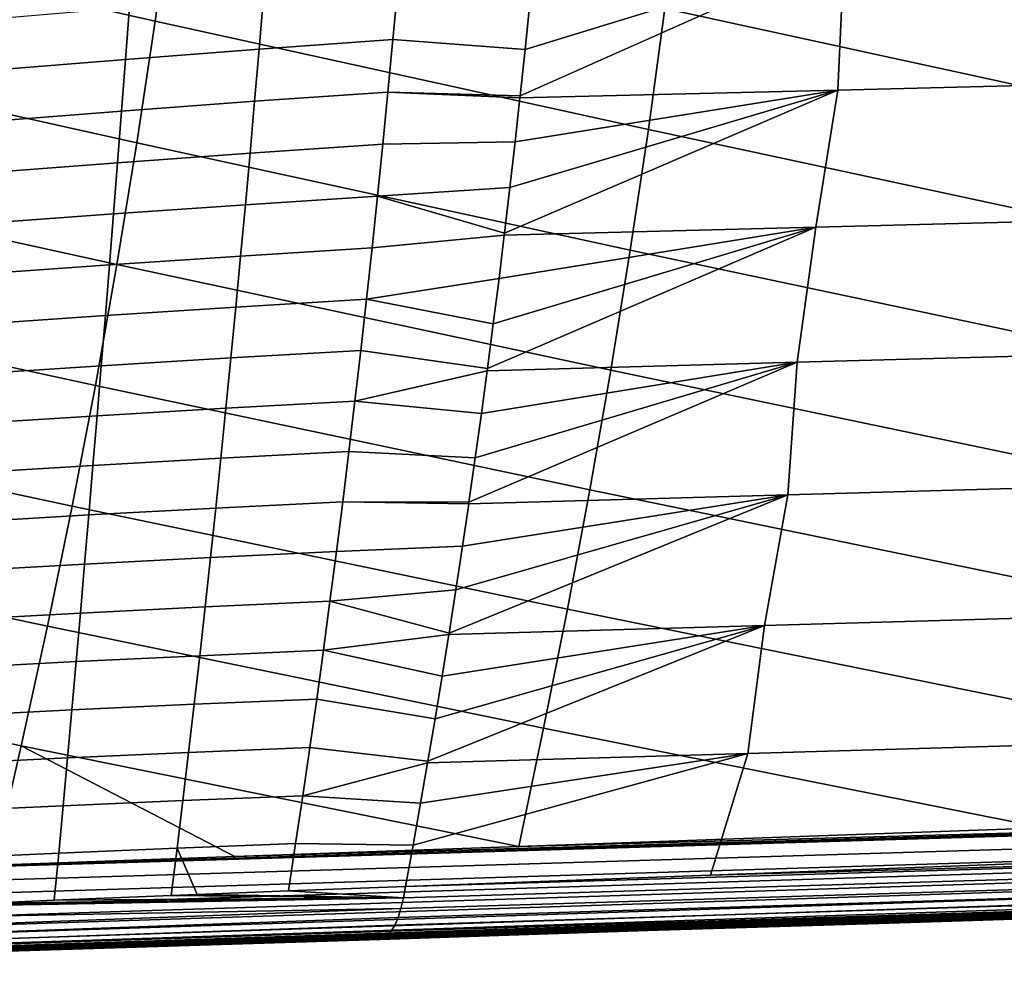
# Model space of a CAD drawing. Header units: metres. Extents: x -25 to 132, y -25 to 25.
# Tile 180 of 256: x 58.21 to 65.8, y -17.89 to -10.56. Entities that reach past the tile are written whole.
import ezdxf

# ---------------------------------------------------------------- set-up
doc = ezdxf.new("R2010")
doc.units = ezdxf.units.M
doc.layers.add('solid_12_061_071_XXX', color=7, linetype='CONTINUOUS')

msp = doc.modelspace()

# ---------------------------------------------------------------- linework, layer by layer
at = {"layer": 'solid_12_061_071_XXX'}
for points in [[(59.257725, -10.568354, 84.909302), (59.386944, -9.624757, 85.122581), (55.596817, -8.758267, 84.292664), (55.468773, -9.71312, 84.09021)], [(67.003067, -11.30176, 86.783699), (67.117813, -10.376395, 86.994423), (63.304882, -9.536358, 86.154785), (63.187916, -10.472373, 85.951965)], [(63.059803, -11.405117, 85.729828), (63.187916, -10.472373, 85.951965), (59.386944, -9.624757, 85.122581), (59.257725, -10.568354, 84.909302)], [(59.116192, -11.508473, 84.675705), (59.257725, -10.568354, 84.909302), (55.468773, -9.71312, 84.09021), (55.327248, -10.664292, 83.866447)], [(64.56897, -10.031355, 66.724213), (66.957939, -9.976582, 67.547928), (66.96946, -11.039657, 67.930031), (64.519714, -11.100006, 67.099045)], [(64.519714, -11.100006, 67.099045), (62.069981, -11.160462, 66.268036), (62.071754, -11.144073, 66.262115), (64.56897, -10.031355, 66.724213)], [(64.56897, -10.031355, 66.724213), (62.071754, -11.144073, 66.262115), (62.109528, -10.788243, 66.135918)], [(64.56897, -10.031355, 66.724213), (62.109528, -10.788243, 66.135918), (62.146057, -10.431001, 66.013885)], [(61.128086, -10.303745, 65.599442), (61.090691, -10.710772, 65.740028), (60.057869, -10.78477, 65.380295), (60.091602, -10.380346, 65.235901)], [(62.109528, -10.788243, 66.135918), (61.090691, -10.710772, 65.740028), (61.128086, -10.303745, 65.599442), (62.146057, -10.431001, 66.013885)], [(60.091602, -10.380346, 65.235901), (60.057869, -10.78477, 65.380295), (59.027679, -10.863874, 65.006645), (59.057846, -10.461937, 64.857834)], [(59.057846, -10.461937, 64.857834), (59.027679, -10.863874, 65.006645), (58.000626, -10.94715, 64.618874), (58.02734, -10.547607, 64.465034)], [(66.878326, -12.224036, 86.554665), (67.003067, -11.30176, 86.783699), (63.187916, -10.472373, 85.951965), (63.059803, -11.405117, 85.729828)], [(62.920544, -12.334573, 85.48838), (63.059803, -11.405117, 85.729828), (59.257725, -10.568354, 84.909302), (59.116192, -11.508473, 84.675705)], [(58.962349, -12.445103, 84.421799), (59.116192, -11.508473, 84.675705), (55.327248, -10.664292, 83.866447), (55.172245, -11.611779, 83.621361)], [(61.090691, -10.710772, 65.740028), (61.052116, -11.115669, 65.886116), (60.023396, -11.186919, 65.530312), (60.057869, -10.78477, 65.380295)], [(62.071754, -11.144073, 66.262115), (61.052116, -11.115669, 65.886116), (61.090691, -10.710772, 65.740028), (62.109528, -10.788243, 66.135918)], [(60.057869, -10.78477, 65.380295), (60.023396, -11.186919, 65.530312), (58.9972, -11.263372, 65.16124), (59.027679, -10.863874, 65.006645)], [(59.027679, -10.863874, 65.006645), (58.9972, -11.263372, 65.16124), (57.97403, -11.344074, 64.778679), (58.000626, -10.94715, 64.618874)], [(66.96946, -11.039657, 67.930031), (66.751526, -12.094769, 68.272263), (64.35022, -12.157413, 67.472404), (64.519714, -11.100006, 67.099045)], [(61.052116, -11.115669, 65.886116), (61.012383, -11.518408, 66.037689), (59.988197, -11.586801, 65.685951), (60.023396, -11.186919, 65.530312)], [(62.03273, -11.498538, 66.392487), (61.012383, -11.518408, 66.037689), (61.052116, -11.115669, 65.886116), (62.069981, -11.160462, 66.268036)], [(62.071754, -11.144073, 66.262115), (62.069981, -11.160462, 66.268036), (61.052116, -11.115669, 65.886116)], [(64.35022, -12.157413, 67.472404), (61.948914, -12.22018, 66.672516), (61.950958, -12.203183, 66.665695), (64.519714, -11.100006, 67.099045)], [(64.519714, -11.100006, 67.099045), (61.950958, -12.203183, 66.665695), (61.992462, -11.851608, 66.527023)], [(64.519714, -11.100006, 67.099045), (61.992462, -11.851608, 66.527023), (62.03273, -11.498538, 66.392487)], [(64.519714, -11.100006, 67.099045), (62.03273, -11.498538, 66.392487), (62.069981, -11.160462, 66.268036)], [(60.023396, -11.186919, 65.530312), (59.988197, -11.586801, 65.685951), (58.966431, -11.660475, 65.321625), (58.9972, -11.263372, 65.16124)], [(58.9972, -11.263372, 65.16124), (58.966431, -11.660475, 65.321625), (57.947578, -11.738453, 64.944466), (57.97403, -11.344074, 64.778679)], [(66.743607, -13.143204, 86.307312), (66.878326, -12.224036, 86.554665), (63.059803, -11.405117, 85.729828), (62.920544, -12.334573, 85.48838)], [(62.770142, -13.260723, 85.227615), (62.920544, -12.334573, 85.48838), (59.116192, -11.508473, 84.675705), (58.962349, -12.445103, 84.421799)], [(61.012383, -11.518408, 66.037689), (60.971508, -11.918955, 66.194717), (59.952297, -11.984423, 65.847214), (59.988197, -11.586801, 65.685951)], [(62.03273, -11.498538, 66.392487), (61.992462, -11.851608, 66.527023), (60.971508, -11.918955, 66.194717), (61.012383, -11.518408, 66.037689)], [(58.796192, -13.378231, 84.147575), (58.962349, -12.445103, 84.421799), (55.172245, -11.611779, 83.621361), (55.003757, -12.555574, 83.35495)], [(59.988197, -11.586801, 65.685951), (59.952297, -11.984423, 65.847214), (58.935402, -12.055223, 65.487808), (58.966431, -11.660475, 65.321625)], [(58.966431, -11.660475, 65.321625), (58.935402, -12.055223, 65.487808), (57.921307, -12.130363, 65.116257), (57.947578, -11.738453, 64.944466)], [(60.971508, -11.918955, 66.194717), (60.929504, -12.317278, 66.357193), (59.915718, -12.379786, 66.014084), (59.952297, -11.984423, 65.847214)], [(61.950958, -12.203183, 66.665695), (61.948914, -12.22018, 66.672516), (60.929504, -12.317278, 66.357193), (60.971508, -11.918955, 66.194717)], [(61.992462, -11.851608, 66.527023), (61.950958, -12.203183, 66.665695), (60.971508, -11.918955, 66.194717)], [(59.952297, -11.984423, 65.847214), (59.915718, -12.379786, 66.014084), (58.90414, -12.447651, 65.659798), (58.935402, -12.055223, 65.487808)], [(58.935402, -12.055223, 65.487808), (58.90414, -12.447651, 65.659798), (57.895237, -12.519868, 65.29406), (57.921307, -12.130363, 65.116257)], [(66.751526, -12.094769, 68.272263), (66.596062, -13.133605, 68.673477), (64.20652, -13.198743, 67.893387), (64.35022, -12.157413, 67.472404)], [(61.948914, -12.22018, 66.672516), (61.908222, -12.553169, 66.808472), (60.886383, -12.713338, 66.525085), (60.929504, -12.317278, 66.357193)], [(64.20652, -13.198743, 67.893387), (61.81699, -13.264025, 67.113281), (61.819088, -13.248212, 67.106285), (64.35022, -12.157413, 67.472404)], [(64.35022, -12.157413, 67.472404), (61.819088, -13.248212, 67.106285), (61.864269, -12.901518, 66.955338)], [(64.35022, -12.157413, 67.472404), (61.864269, -12.901518, 66.955338), (61.908222, -12.553169, 66.808472)], [(64.35022, -12.157413, 67.472404), (61.908222, -12.553169, 66.808472), (61.948914, -12.22018, 66.672516)], [(60.929504, -12.317278, 66.357193), (60.886383, -12.713338, 66.525085), (59.878479, -12.772887, 66.186562), (59.915718, -12.379786, 66.014084)], [(66.598907, -14.059238, 86.041641), (66.743607, -13.143204, 86.307312), (62.920544, -12.334573, 85.48838), (62.770142, -13.260723, 85.227615)], [(58.90414, -12.447651, 65.659798), (58.872669, -12.837791, 65.837593), (57.869411, -12.90703, 65.477898), (57.895237, -12.519868, 65.29406)], [(62.608589, -14.183551, 84.94754), (62.770142, -13.260723, 85.227615), (58.962349, -12.445103, 84.421799), (58.796192, -13.378231, 84.147575)], [(59.915718, -12.379786, 66.014084), (59.878479, -12.772887, 66.186562), (58.872669, -12.837791, 65.837593), (58.90414, -12.447651, 65.659798)], [(58.617725, -14.307846, 83.853043), (58.796192, -13.378231, 84.147575), (55.003757, -12.555574, 83.35495), (54.821789, -13.495672, 83.06723)], [(61.908222, -12.553169, 66.808472), (61.864269, -12.901518, 66.955338), (60.886383, -12.713338, 66.525085)], [(60.886383, -12.713338, 66.525085), (60.842163, -13.107098, 66.698372), (59.840595, -13.163728, 66.364624), (59.878479, -12.772887, 66.186562)], [(61.819088, -13.248212, 67.106285), (60.842163, -13.107098, 66.698372), (60.886383, -12.713338, 66.525085), (61.864269, -12.901518, 66.955338)], [(59.878479, -12.772887, 66.186562), (59.840595, -13.163728, 66.364624), (58.841011, -13.225676, 66.021194), (58.872669, -12.837791, 65.837593)], [(58.872669, -12.837791, 65.837593), (58.841011, -13.225676, 66.021194), (57.843853, -13.29191, 65.667778), (57.869411, -12.90703, 65.477898)], [(60.842163, -13.107098, 66.698372), (60.796852, -13.49852, 66.877037), (59.80209, -13.552303, 66.548271), (59.840595, -13.163728, 66.364624)], [(61.819088, -13.248212, 67.106285), (61.81699, -13.264025, 67.113281), (60.796852, -13.49852, 66.877037), (60.842163, -13.107098, 66.698372)], [(66.595573, -14.152058, 69.161186), (64.134964, -14.221264, 68.37545), (64.20652, -13.198743, 67.893387), (66.596062, -13.133605, 68.673477)], [(59.840595, -13.163728, 66.364624), (59.80209, -13.552303, 66.548271), (58.809196, -13.611333, 66.210602), (58.841011, -13.225676, 66.021194)], [(64.134964, -14.221264, 68.37545), (61.674374, -14.290648, 67.589691), (61.676376, -14.276855, 67.583), (64.20652, -13.198743, 67.893387)], [(64.20652, -13.198743, 67.893387), (61.676376, -14.276855, 67.583), (61.725132, -13.93595, 67.420143)], [(64.20652, -13.198743, 67.893387), (61.725132, -13.93595, 67.420143), (61.772701, -13.593078, 67.261246)], [(64.20652, -13.198743, 67.893387), (61.772701, -13.593078, 67.261246), (61.81699, -13.264025, 67.113281)], [(58.841011, -13.225676, 66.021194), (58.809196, -13.611333, 66.210602), (57.8186, -13.674569, 65.863716), (57.843853, -13.29191, 65.667778)], [(61.81699, -13.264025, 67.113281), (61.772701, -13.593078, 67.261246), (60.796852, -13.49852, 66.877037)], [(66.444206, -14.972119, 85.75766), (66.598907, -14.059238, 86.041641), (62.770142, -13.260723, 85.227615), (62.608589, -14.183551, 84.94754)], [(62.435886, -15.103039, 84.648148), (62.608589, -14.183551, 84.94754), (58.796192, -13.378231, 84.147575), (58.617725, -14.307846, 83.853043)], [(58.426941, -15.233937, 83.538185), (58.617725, -14.307846, 83.853043), (54.821789, -13.495672, 83.06723), (54.626339, -14.432067, 82.758186)], [(60.796852, -13.49852, 66.877037), (60.750469, -13.887567, 67.06105), (59.762981, -13.938613, 66.737488), (59.80209, -13.552303, 66.548271)], [(61.725132, -13.93595, 67.420143), (60.750469, -13.887567, 67.06105), (60.796852, -13.49852, 66.877037), (61.772701, -13.593078, 67.261246)], [(59.80209, -13.552303, 66.548271), (59.762981, -13.938613, 66.737488), (58.777245, -13.994795, 66.405823), (58.809196, -13.611333, 66.210602)], [(58.809196, -13.611333, 66.210602), (58.777245, -13.994795, 66.405823), (57.793678, -14.055068, 66.06572), (57.8186, -13.674569, 65.863716)], [(60.750469, -13.887567, 67.06105), (60.703018, -14.274198, 67.250397), (59.723274, -14.322647, 66.932274), (59.762981, -13.938613, 66.737488)], [(61.676376, -14.276855, 67.583), (60.703018, -14.274198, 67.250397), (60.750469, -13.887567, 67.06105), (61.725132, -13.93595, 67.420143)], [(59.762981, -13.938613, 66.737488), (59.723274, -14.322647, 66.932274), (58.745167, -14.376081, 66.606857), (58.777245, -13.994795, 66.405823)], [(58.777245, -13.994795, 66.405823), (58.745167, -14.376081, 66.606857), (57.769096, -14.433453, 66.273811), (57.793678, -14.055068, 66.06572)], [(66.279526, -15.881823, 85.455368), (66.444206, -14.972119, 85.75766), (62.608589, -14.183551, 84.94754), (62.435886, -15.103039, 84.648148)], [(63.954842, -15.228731, 68.859726), (64.134964, -14.221264, 68.37545), (66.595573, -14.152058, 69.161186), (66.388458, -15.158953, 69.618324)], [(60.703018, -14.274198, 67.250397), (60.654488, -14.658361, 67.445061), (59.682945, -14.704378, 67.132629), (59.723274, -14.322647, 66.932274)], [(61.674374, -14.290648, 67.589691), (61.62645, -14.615687, 67.749756), (60.654488, -14.658361, 67.445061), (60.703018, -14.274198, 67.250397)], [(61.676376, -14.276855, 67.583), (61.674374, -14.290648, 67.589691), (60.703018, -14.274198, 67.250397)], [(63.954842, -15.228731, 68.859726), (61.521233, -15.29871, 68.101112), (61.523163, -15.286545, 68.094673), (64.134964, -14.221264, 68.37545)], [(64.134964, -14.221264, 68.37545), (61.523163, -15.286545, 68.094673), (61.575371, -14.952273, 67.920326)], [(64.134964, -14.221264, 68.37545), (61.575371, -14.952273, 67.920326), (61.62645, -14.615687, 67.749756)], [(64.134964, -14.221264, 68.37545), (61.62645, -14.615687, 67.749756), (61.674374, -14.290648, 67.589691)], [(62.252041, -16.019171, 84.329445), (62.435886, -15.103039, 84.648148), (58.617725, -14.307846, 83.853043), (58.426941, -15.233937, 83.538185)], [(59.723274, -14.322647, 66.932274), (59.682945, -14.704378, 67.132629), (58.71291, -14.755183, 66.813744), (58.745167, -14.376081, 66.606857)], [(58.745167, -14.376081, 66.606857), (58.71291, -14.755183, 66.813744), (57.744789, -14.809732, 66.488037), (57.769096, -14.433453, 66.273811)], [(58.223846, -16.156492, 83.203018), (58.426941, -15.233937, 83.538185), (54.626339, -14.432067, 82.758186), (54.417404, -15.364752, 82.427818)], [(61.62645, -14.615687, 67.749756), (61.575371, -14.952273, 67.920326), (60.60487, -15.040008, 67.645027), (60.654488, -14.658361, 67.445061)], [(59.682945, -14.704378, 67.132629), (59.641953, -15.083776, 67.33857), (58.680428, -15.132092, 67.026489), (58.71291, -14.755183, 66.813744)], [(60.654488, -14.658361, 67.445061), (60.60487, -15.040008, 67.645027), (59.641953, -15.083776, 67.33857), (59.682945, -14.704378, 67.132629)], [(58.71291, -14.755183, 66.813744), (58.680428, -15.132092, 67.026489), (57.720684, -15.183916, 66.708435), (57.744789, -14.809732, 66.488037)], [(61.575371, -14.952273, 67.920326), (61.523163, -15.286545, 68.094673), (60.60487, -15.040008, 67.645027)], [(59.641953, -15.083776, 67.33857), (59.600269, -15.460809, 67.550095), (58.647667, -15.506796, 67.24514), (58.680428, -15.132092, 67.026489)], [(60.60487, -15.040008, 67.645027), (60.55415, -15.419083, 67.850288), (59.600269, -15.460809, 67.550095), (59.641953, -15.083776, 67.33857)], [(61.523163, -15.286545, 68.094673), (61.521233, -15.29871, 68.101112), (60.55415, -15.419083, 67.850288), (60.60487, -15.040008, 67.645027)], [(66.106873, -16.788342, 85.1353), (66.279526, -15.881823, 85.455368), (62.435886, -15.103039, 84.648148), (62.252041, -16.019171, 84.329445)], [(58.680428, -15.132092, 67.026489), (58.647667, -15.506796, 67.24514), (57.696716, -15.55601, 66.935051), (57.720684, -15.183916, 66.708435)], [(66.295227, -16.144073, 70.146164), (63.826488, -16.215353, 69.396545), (63.954842, -15.228731, 68.859726), (66.388458, -15.158953, 69.618324)], [(62.060394, -16.931959, 83.992325), (62.252041, -16.019171, 84.329445), (58.426941, -15.233937, 83.538185), (58.223846, -16.156492, 83.203018)], [(63.826488, -16.215353, 69.396545), (61.357761, -16.286867, 68.646912), (61.359833, -16.274839, 68.639992), (63.954842, -15.228731, 68.859726)], [(63.954842, -15.228731, 68.859726), (61.359833, -16.274839, 68.639992), (61.415363, -15.947988, 68.454597)], [(63.954842, -15.228731, 68.859726), (61.415363, -15.947988, 68.454597), (61.469818, -15.618505, 68.272797)], [(63.954842, -15.228731, 68.859726), (61.469818, -15.618505, 68.272797), (61.521233, -15.29871, 68.101112)], [(61.521233, -15.29871, 68.101112), (61.469818, -15.618505, 68.272797), (60.55415, -15.419083, 67.850288)], [(58.011845, -17.07551, 82.84845), (58.223846, -16.156492, 83.203018), (54.417404, -15.364752, 82.427818), (54.194984, -16.293722, 82.076126)], [(59.600269, -15.460809, 67.550095), (59.557858, -15.835447, 67.767212), (58.614571, -15.879285, 67.469711), (58.647667, -15.506796, 67.24514)], [(60.55415, -15.419083, 67.850288), (60.502316, -15.795536, 68.060829), (59.557858, -15.835447, 67.767212), (59.600269, -15.460809, 67.550095)], [(61.415363, -15.947988, 68.454597), (60.502316, -15.795536, 68.060829), (60.55415, -15.419083, 67.850288), (61.469818, -15.618505, 68.272797)], [(58.647667, -15.506796, 67.24514), (58.614571, -15.879285, 67.469711), (57.672813, -15.926023, 67.167931), (57.696716, -15.55601, 66.935051)], [(59.557858, -15.835447, 67.767212), (59.51469, -16.207661, 67.989937), (58.581093, -16.249546, 67.700233), (58.614571, -15.879285, 67.469711)], [(60.502316, -15.795536, 68.060829), (60.449356, -16.169317, 68.276634), (59.51469, -16.207661, 67.989937), (59.557858, -15.835447, 67.767212)], [(61.359833, -16.274839, 68.639992), (60.449356, -16.169317, 68.276634), (60.502316, -15.795536, 68.060829), (61.415363, -15.947988, 68.454597)], [(58.614571, -15.879285, 67.469711), (58.581093, -16.249546, 67.700233), (57.648907, -16.293962, 67.40712), (57.672813, -15.926023, 67.167931)], [(66.106873, -16.788342, 85.1353), (62.252041, -16.019171, 84.329445), (62.060394, -16.931959, 83.992325)], [(58.223846, -16.156492, 83.203018), (58.011845, -17.07551, 82.84845), (59.869881, -17.009645, 83.373459)], [(59.869881, -17.009645, 83.373459), (62.060394, -16.931959, 83.992325), (58.223846, -16.156492, 83.203018)], [(60.449356, -16.169317, 68.276634), (60.39526, -16.540371, 68.497696), (59.47073, -16.577419, 68.218277), (59.51469, -16.207661, 67.989937)], [(61.359833, -16.274839, 68.639992), (61.357761, -16.286867, 68.646912), (60.39526, -16.540371, 68.497696), (60.449356, -16.169317, 68.276634)], [(63.538948, -17.152206, 69.899223), (63.826488, -16.215353, 69.396545), (66.295227, -16.144073, 70.146164), (65.871681, -17.065525, 70.575897)], [(59.51469, -16.207661, 67.989937), (59.47073, -16.577419, 68.218277), (58.54718, -16.617573, 67.936729), (58.581093, -16.249546, 67.700233)], [(63.538948, -17.152206, 69.899223), (61.186825, -17.239439, 69.217522), (61.245556, -16.920599, 69.021484), (63.826488, -16.215353, 69.396545)], [(63.826488, -16.215353, 69.396545), (61.245556, -16.920599, 69.021484), (61.303226, -16.599051, 68.828957)], [(63.826488, -16.215353, 69.396545), (61.303226, -16.599051, 68.828957), (61.357761, -16.286867, 68.646912)], [(58.581093, -16.249546, 67.700233), (58.54718, -16.617573, 67.936729), (57.624928, -16.659834, 67.652664), (57.648907, -16.293962, 67.40712)], [(61.357761, -16.286867, 68.646912), (61.303226, -16.599051, 68.828957), (60.39526, -16.540371, 68.497696)], [(60.39526, -16.540371, 68.497696), (60.340012, -16.908648, 68.723999), (59.425945, -16.944693, 68.45224), (59.47073, -16.577419, 68.218277)], [(61.245556, -16.920599, 69.021484), (60.340012, -16.908648, 68.723999), (60.39526, -16.540371, 68.497696), (61.303226, -16.599051, 68.828957)], [(74.158028, -16.603439, 87.372551), (58.011845, -17.07551, 82.84845), (55.947086, -17.14867, 82.264954)], [(74.173531, -16.699461, 87.328873), (74.158028, -16.603439, 87.372551), (55.947086, -17.14867, 82.264954), (55.956955, -17.254068, 82.224121)], [(58.54718, -16.617573, 67.936729), (58.512775, -16.983349, 68.179237), (57.600807, -17.023645, 67.904602), (57.624928, -16.659834, 67.652664)], [(74.158028, -16.603439, 87.372551), (59.869881, -17.009645, 83.373459), (58.011845, -17.07551, 82.84845)], [(59.47073, -16.577419, 68.218277), (59.425945, -16.944693, 68.45224), (58.512775, -16.983349, 68.179237), (58.54718, -16.617573, 67.936729)], [(74.158028, -16.603439, 87.372551), (62.060394, -16.931959, 83.992325), (59.869881, -17.009645, 83.373459)], [(74.158028, -16.603439, 87.372551), (66.106873, -16.788342, 85.1353), (62.060394, -16.931959, 83.992325)], [(74.191833, -16.789341, 87.274513), (74.173531, -16.699461, 87.328873), (55.956955, -17.254068, 82.224121), (55.974918, -17.353235, 82.172142)], [(74.212685, -16.87182, 87.210236), (74.191833, -16.789341, 87.274513), (55.974918, -17.353235, 82.172142), (55.995911, -17.444714, 82.108498)], [(74.235786, -16.94574, 87.136955), (74.212685, -16.87182, 87.210236), (55.995911, -17.444714, 82.108498), (56.019596, -17.52705, 82.034218)], [(60.340012, -16.908648, 68.723999), (60.284382, -17.273493, 68.95536), (59.580898, -17.30114, 68.750244), (59.425945, -16.944693, 68.45224)], [(61.245556, -16.920599, 69.021484), (61.186825, -17.239439, 69.217522), (60.284382, -17.273493, 68.95536), (60.340012, -16.908648, 68.723999)], [(73.719543, -16.947998, 72.985321), (61.170788, -17.328585, 69.28183), (61.186825, -17.239439, 69.217522), (73.735909, -16.863691, 72.920555)], [(73.735909, -16.863691, 72.920555), (61.186825, -17.239439, 69.217522), (63.538948, -17.152206, 69.899223)], [(73.735909, -16.863691, 72.920555), (63.538948, -17.152206, 69.899223), (65.871681, -17.065525, 70.575897)], [(74.260811, -17.010063, 87.055687), (74.235786, -16.94574, 87.136955), (56.019596, -17.52705, 82.034218), (56.045605, -17.598942, 81.95047)], [(58.512775, -16.983349, 68.179237), (58.478531, -17.346342, 68.42762), (57.971867, -17.367861, 68.278893), (57.600807, -17.023645, 67.904602)], [(59.425945, -16.944693, 68.45224), (59.380669, -17.309183, 68.69175), (58.478531, -17.346342, 68.42762), (58.512775, -16.983349, 68.179237)], [(59.580898, -17.30114, 68.750244), (59.380669, -17.309183, 68.69175), (59.425945, -16.944693, 68.45224)], [(73.700218, -17.023741, 73.059212), (61.151562, -17.408897, 69.356117), (61.170788, -17.328585, 69.28183), (73.719543, -16.947998, 72.985321)], [(74.287422, -17.063885, 86.967575), (74.260811, -17.010063, 87.055687), (56.045605, -17.598942, 81.95047), (56.073521, -17.659245, 81.858582)], [(74.315231, -17.106453, 86.873856), (74.287422, -17.063885, 86.967575), (56.073521, -17.659245, 81.858582), (56.102898, -17.707001, 81.760017)], [(73.678215, -17.089842, 73.141159), (61.129421, -17.479155, 69.439262), (61.151562, -17.408897, 69.356117), (73.700218, -17.023741, 73.059212)], [(74.343857, -17.137167, 86.775848), (74.315231, -17.106453, 86.873856), (56.102898, -17.707001, 81.760017), (56.133274, -17.741455, 81.656342)], [(74.372887, -17.155598, 86.674919), (74.343857, -17.137167, 86.775848), (56.133274, -17.741455, 81.656342), (56.164165, -17.762056, 81.549194)], [(56.164165, -17.762056, 81.549194), (56.196735, -17.768427, 81.44075), (58.641834, -17.686893, 82.130302), (74.372887, -17.155598, 86.674919)], [(74.372887, -17.155598, 86.674919), (58.641834, -17.686893, 82.130302), (62.741947, -17.550182, 83.286377)], [(73.627457, -17.189487, 73.324486), (61.077778, -17.58539, 69.626923), (61.104702, -17.538286, 69.529991), (73.653847, -17.145355, 73.230011)], [(73.653847, -17.145355, 73.230011), (61.104702, -17.538286, 69.529991), (61.129421, -17.479155, 69.439262), (73.678215, -17.089842, 73.141159)], [(74.372887, -17.155598, 86.674919), (62.741947, -17.550182, 83.286377), (66.822037, -17.414156, 84.436523)], [(73.570152, -17.241259, 73.524864), (61.018993, -17.640841, 69.83342), (61.049065, -17.619749, 69.728584), (73.599426, -17.221607, 73.423241)], [(73.599426, -17.221607, 73.423241), (61.049065, -17.619749, 69.728584), (61.077778, -17.58539, 69.626923), (73.627457, -17.189487, 73.324486)], [(61.170788, -17.328585, 69.28183), (58.478531, -17.346342, 68.42762), (59.380669, -17.309183, 68.69175)], [(61.170788, -17.328585, 69.28183), (59.380669, -17.309183, 68.69175), (59.580898, -17.30114, 68.750244)], [(61.170788, -17.328585, 69.28183), (59.580898, -17.30114, 68.750244), (60.284382, -17.273493, 68.95536)], [(61.170788, -17.328585, 69.28183), (60.284382, -17.273493, 68.95536), (61.186825, -17.239439, 69.217522)], [(73.570152, -17.241259, 73.524864), (73.539719, -17.248169, 73.627769), (72.751839, -17.273298, 73.395897), (61.018993, -17.640841, 69.83342)], [(61.018993, -17.640841, 69.83342), (72.751839, -17.273298, 73.395897), (68.84156, -17.397991, 72.245834)], [(61.151562, -17.408897, 69.356117), (57.236393, -17.48189, 68.132294), (57.253368, -17.399157, 68.067574), (61.170788, -17.328585, 69.28183)], [(61.170788, -17.328585, 69.28183), (57.253368, -17.399157, 68.067574), (57.57682, -17.384954, 68.162758)], [(61.170788, -17.328585, 69.28183), (57.57682, -17.384954, 68.162758), (57.971867, -17.367861, 68.278893)], [(61.170788, -17.328585, 69.28183), (57.971867, -17.367861, 68.278893), (58.478531, -17.346342, 68.42762)], [(68.806709, -17.361502, 81.720352), (68.648094, -17.359848, 83.359901), (66.822037, -17.414156, 84.436523), (63.434456, -17.532705, 81.873253)], [(68.965042, -17.363157, 80.080711), (68.806709, -17.361502, 81.720352), (63.434456, -17.532705, 81.873253), (63.563126, -17.534288, 80.223999)], [(69.123329, -17.364805, 78.441048), (68.965042, -17.363157, 80.080711), (63.563126, -17.534288, 80.223999), (63.691574, -17.535872, 78.574677)], [(69.281937, -17.366436, 76.801468), (69.123329, -17.364805, 78.441048), (63.691574, -17.535872, 78.574677), (63.819992, -17.537449, 76.925339)], [(69.440277, -17.368065, 75.161797), (69.281937, -17.366436, 76.801468), (63.819992, -17.537449, 76.925339), (63.948692, -17.539011, 75.27607)], [(63.948692, -17.539011, 75.27607), (64.077171, -17.540573, 73.626732), (69.598335, -17.369696, 73.522041), (69.440277, -17.368065, 75.161797)], [(64.077171, -17.540573, 73.626732), (64.205437, -17.542133, 71.977325), (68.84156, -17.397991, 72.245834), (69.598335, -17.369696, 73.522041)], [(61.151562, -17.408897, 69.356117), (61.129421, -17.479155, 69.439262), (57.193966, -17.619637, 68.286423), (57.216496, -17.55546, 68.205521)], [(61.151562, -17.408897, 69.356117), (57.216496, -17.55546, 68.205521), (57.236393, -17.48189, 68.132294)], [(61.018993, -17.640841, 69.83342), (68.84156, -17.397991, 72.245834), (64.920029, -17.523014, 71.093742)], [(63.434456, -17.532705, 81.873253), (66.822037, -17.414156, 84.436523), (62.741947, -17.550182, 83.286377)], [(64.920029, -17.523014, 71.093742), (68.84156, -17.397991, 72.245834), (64.205437, -17.542133, 71.977325)], [(61.104702, -17.538286, 69.529991), (61.077778, -17.58539, 69.626923), (57.142288, -17.716404, 68.466682), (57.169113, -17.673532, 68.373878)], [(61.129421, -17.479155, 69.439262), (61.104702, -17.538286, 69.529991), (57.169113, -17.673532, 68.373878), (57.193966, -17.619637, 68.286423)], [(63.563126, -17.534288, 80.223999), (63.434456, -17.532705, 81.873253), (58.641834, -17.686893, 82.130302), (58.215801, -17.705734, 80.385185)], [(63.691574, -17.535872, 78.574677), (63.563126, -17.534288, 80.223999), (58.215801, -17.705734, 80.385185), (58.316463, -17.707182, 78.726776)], [(63.819992, -17.537449, 76.925339), (63.691574, -17.535872, 78.574677), (58.316463, -17.707182, 78.726776), (58.416954, -17.708632, 77.068321)], [(63.948692, -17.539011, 75.27607), (63.819992, -17.537449, 76.925339), (58.416954, -17.708632, 77.068321), (58.517441, -17.710075, 75.409859)], [(64.077171, -17.540573, 73.626732), (63.948692, -17.539011, 75.27607), (58.517441, -17.710075, 75.409859), (58.618156, -17.711506, 73.75145)], [(63.434456, -17.532705, 81.873253), (62.741947, -17.550182, 83.286377), (58.641834, -17.686893, 82.130302)], [(61.018993, -17.640841, 69.83342), (64.920029, -17.523014, 71.093742), (64.205437, -17.542133, 71.977325), (60.988029, -17.648342, 69.939827)], [(61.077778, -17.58539, 69.626923), (61.049065, -17.619749, 69.728584), (57.113853, -17.747662, 68.56356), (57.142288, -17.716404, 68.466682)], [(58.618156, -17.711506, 73.75145), (58.718712, -17.712936, 72.092995), (64.205437, -17.542133, 71.977325), (64.077171, -17.540573, 73.626732)], [(58.718712, -17.712936, 72.092995), (58.819107, -17.714365, 70.434486), (60.988029, -17.648342, 69.939827), (64.205437, -17.542133, 71.977325)], [(58.215801, -17.705734, 80.385185), (58.641834, -17.686893, 82.130302), (56.196735, -17.768427, 81.44075)], [(61.049065, -17.619749, 69.728584), (61.018993, -17.640841, 69.83342), (57.084206, -17.766872, 68.66317), (57.113853, -17.747662, 68.56356)], [(61.018993, -17.640841, 69.83342), (60.988029, -17.648342, 69.939827), (60.014164, -17.679384, 69.652687), (57.084206, -17.766872, 68.66317)], [(57.084206, -17.766872, 68.66317), (60.014164, -17.679384, 69.652687), (59.031719, -17.710705, 69.36039)], [(58.819107, -17.714365, 70.434486), (60.014164, -17.679384, 69.652687), (60.988029, -17.648342, 69.939827)], [(58.819107, -17.714365, 70.434486), (59.031719, -17.710705, 69.36039), (60.014164, -17.679384, 69.652687)], [(58.316463, -17.707182, 78.726776), (58.215801, -17.705734, 80.385185), (54.530689, -17.823984, 80.970856), (52.991001, -17.878971, 78.895363)], [(58.416954, -17.708632, 77.068321), (58.316463, -17.707182, 78.726776), (52.991001, -17.878971, 78.895363), (53.066029, -17.880209, 77.228485)], [(58.517441, -17.710075, 75.409859), (58.416954, -17.708632, 77.068321), (53.066029, -17.880209, 77.228485), (53.140938, -17.881447, 75.561577)], [(58.618156, -17.711506, 73.75145), (58.517441, -17.710075, 75.409859), (53.140938, -17.881447, 75.561577), (53.215847, -17.882679, 73.894661)], [(58.718712, -17.712936, 72.092995), (58.618156, -17.711506, 73.75145), (53.215847, -17.882679, 73.894661), (53.290947, -17.883902, 72.227791)], [(53.290947, -17.883902, 72.227791), (53.365932, -17.885122, 70.56089), (58.819107, -17.714365, 70.434486), (58.718712, -17.712936, 72.092995)], [(53.365932, -17.885122, 70.56089), (53.440807, -17.886345, 68.893951), (58.038662, -17.742369, 69.062263), (58.819107, -17.714365, 70.434486)], [(58.215801, -17.705734, 80.385185), (56.196735, -17.768427, 81.44075), (54.530689, -17.823984, 80.970856)], [(57.084206, -17.766872, 68.66317), (59.031719, -17.710705, 69.36039), (58.038662, -17.742369, 69.062263)], [(58.819107, -17.714365, 70.434486), (58.038662, -17.742369, 69.062263), (59.031719, -17.710705, 69.36039)]]:
    msp.add_3dface(points, dxfattribs=at)

doc.saveas('drawing.dxf')
